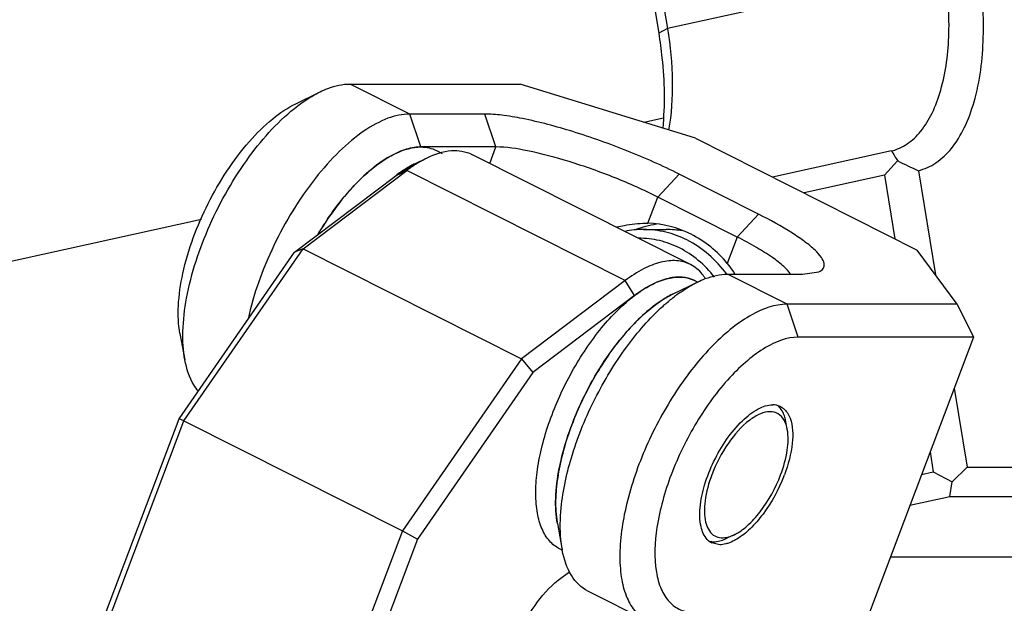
# Model space of a CAD drawing. Header units: millimetres. Extents: x 0 to 12710, y 0 to 5940.
# Tile 236 of 241: x 10731 to 10849, y 2646 to 2716. Entities that reach past the tile are written whole.
import ezdxf

# ---------------------------------------------------------------- set-up
doc = ezdxf.new("R2010")
doc.units = ezdxf.units.MM
doc.header["$LTSCALE"] = 231.275
doc.layers.get('0').update_dxf_attribs({"linetype": 'CONTINUOUS'})
for name, color, linetype in [('2ND_ARM_V2_PITCH_ABL167', 7, 'CONTINUOUS'), ('A2200202_ABL165', 7, 'CONTINUOUS'), ('A2300201_ABL135', 7, 'CONTINUOUS'), ('FWSRM-D10-V4-E2-T2_5_PBL197', 7, 'CONTINUOUS'), ('M2200201_PBL166', 7, 'CONTINUOUS'), ('M2200301_PBL190', 7, 'CONTINUOUS'), ('M2300101_PBL168', 7, 'CONTINUOUS'), ('M2300201_PBL169', 7, 'CONTINUOUS'), ('M2300602_PBL176', 7, 'CONTINUOUS'), ('WFM_0608_06_2_PBL203', 7, 'CONTINUOUS'), ('WFM_0608_06_2_PBL204', 7, 'CONTINUOUS'), ('오른쪽_7_VBL88', 7, 'CONTINUOUS')]:
    doc.layers.add(name, color=color, linetype=linetype)

# ---------------------------------------------------------------- blocks, each defined once
blk = doc.blocks.new('M2300201_PBL169', base_point=(2154.808, 885.77))
at = {"layer": 'M2300201_PBL169', "color": 7}
for p, q in [((2156.075, 899.486), (2156.559, 899.722)), ((2167.08, 895.461), (2158.349, 899.861)), ((2151.605, 896.084), (2155.749, 899.216)), ((2155.327, 899.019), (2156.075, 899.486)), ((2151.264, 895.948), (2155.327, 899.019)), ((2146.842, 889.21), (2151.605, 896.084)), ((2151.605, 896.084), (2151.264, 895.948)), ((2151.605, 896.084), (2160.336, 891.684)), ((2146.649, 889.287), (2151.264, 895.948)), ((2164.48, 894.816), (2160.336, 891.684)), ((2164.852, 894.219), (2160.789, 891.148)), ((2160.336, 891.684), (2155.573, 884.81)), ((2160.336, 891.684), (2160.789, 891.148)), ((2160.789, 891.148), (2156.173, 884.487)), ((2141.945, 876.843), (2146.649, 889.287)), ((2146.842, 889.21), (2146.649, 889.287)), ((2142.092, 876.643), (2146.842, 889.21)), ((2146.842, 889.21), (2155.573, 884.81)), ((2155.573, 884.81), (2150.823, 872.243)), ((2155.573, 884.81), (2156.173, 884.487)), ((2156.173, 884.487), (2151.47, 872.043)), ((2161.802, 882.842), (2162.259, 883.188))]:
    blk.add_line(p, q, dxfattribs=at)
at = {"layer": 'M2300201_PBL169', "color": 2}
for p, q in [((2155.327, 899.019), (2155.749, 899.216)), ((2164.48, 894.816), (2155.749, 899.216)), ((2164.852, 894.219), (2164.48, 894.816))]:
    blk.add_line(p, q, dxfattribs=at)
at = {"layer": 'M2300201_PBL169', "color": 7}
for centre, radius, start, end in [((2159.149, 894.729), 5.63, 122.6936, 127.154), ((2166.961, 891.927), 3.076, 111.8213, 112.8033), ((2168.23, 889.751), 5.601, 126.3786, 127.0884)]:
    blk.add_arc(centre, radius, start, end, dxfattribs=at)
for points, knots in [([(2156.559, 899.721), (2156.863, 899.87), (2157.457, 900.079), (2158.102, 899.986), (2158.349, 899.861)], [0, 0, 0, 0, 0.549393, 1, 1, 1, 1]), ([(2156.108, 899.467), (2156.146, 899.491), (2156.292, 899.582), (2156.444, 899.665), (2156.559, 899.721)], [0, 0, 0, 0, 0.258624, 1, 1, 1, 1]), ([(2167.08, 895.461), (2166.911, 895.546), (2166.511, 895.649), (2165.858, 895.569), (2165.161, 895.285), (2164.71, 894.99), (2164.48, 894.816)], [0, 0, 0, 0, 0.201984, 0.427659, 0.692127, 1, 1, 1, 1]), ([(2167.685, 894.892), (2167.646, 894.954), (2167.485, 895.182), (2167.263, 895.369), (2167.08, 895.461)], [0, 0, 0, 0, 0.264628, 1, 1, 1, 1]), ([(2166.63, 894.956), (2166.566, 894.956), (2166.288, 894.939), (2166.016, 894.862), (2165.817, 894.783)], [0, 0, 0, 0, 0.231481, 1, 1, 1, 1]), ([(2167.256, 894.813), (2167.209, 894.837), (2167.012, 894.922), (2166.793, 894.956), (2166.63, 894.956)], [0, 0, 0, 0, 0.243799, 1, 1, 1, 1]), ([(2165.769, 894.763), (2165.697, 894.733), (2165.395, 894.592), (2165.113, 894.412), (2164.907, 894.261)], [0, 0, 0, 0, 0.232603, 1, 1, 1, 1]), ([(2160.152, 880.461), (2160.335, 880.945), (2160.789, 881.815), (2161.438, 882.567), (2161.802, 882.842)], [0, 0, 0, 0, 0.531185, 1, 1, 1, 1])]:
    blk.add_open_spline(points, degree=3, knots=knots, dxfattribs=at)
blk = doc.blocks.new('WFM_0608_06_2_PBL203', base_point=(2164.132, 889.5))
at = {"layer": 'WFM_0608_06_2_PBL203', "color": 7}
for p, q in [((2167.363, 894.759), (2167.252, 894.815)), ((2161.962, 884.043), (2161.852, 884.099))]:
    blk.add_line(p, q, dxfattribs=at)
blk.add_arc((2168.001, 890.986), 3.671, 115.871, 117.4899, dxfattribs=at)
for points, knots in [([(2161.852, 884.099), (2161.7, 884.175), (2161.413, 884.405), (2161.116, 884.91), (2160.94, 885.554), (2160.882, 886.318), (2160.943, 887.182), (2161.119, 888.118), (2161.406, 889.099), (2161.926, 890.426), (2162.611, 891.689), (2163.43, 892.822), (2164.072, 893.551), (2164.73, 894.149), (2165.383, 894.597), (2166.012, 894.88), (2166.435, 894.956), (2166.63, 894.956)], [0, 0, 0, 0, 0.037453, 0.079083, 0.127564, 0.183899, 0.247891, 0.318552, 0.394381, 0.473545, 0.633553, 0.710382, 0.782468, 0.848215, 0.906487, 0.956861, 1, 1, 1, 1]), ([(2166.63, 894.956), (2166.74, 894.956), (2166.955, 894.934), (2167.159, 894.862), (2167.252, 894.815)], [0, 0, 0, 0, 0.511275, 1, 1, 1, 1]), ([(2166.306, 894.242), (2166.226, 894.2), (2165.886, 894.008), (2165.572, 893.771), (2165.344, 893.576)], [0, 0, 0, 0, 0.232013, 1, 1, 1, 1]), ([(2165.344, 893.576), (2165.108, 893.373), (2164.644, 892.917), (2163.772, 891.853), (2162.838, 890.32), (2162.161, 888.657), (2161.826, 887.324), (2161.735, 886.679), (2161.712, 886.368)], [0, 0, 0, 0, 0.113327, 0.236505, 0.500007, 0.763506, 0.886679, 1, 1, 1, 1]), ([(2161.712, 886.368), (2161.705, 886.26), (2161.685, 885.856), (2161.707, 885.449), (2161.756, 885.157)], [0, 0, 0, 0, 0.268951, 1, 1, 1, 1])]:
    blk.add_open_spline(points, degree=3, knots=knots, dxfattribs=at)
blk = doc.blocks.new('WFM_0608_06_2_PBL204', base_point=(2154.678, 898.407))
at = {"layer": 'WFM_0608_06_2_PBL204', "color": 7}
blk.add_line((2156.934, 900.015), (2157.161, 899.9), dxfattribs=at)
for centre, radius, start, end in [((2157.683, 896.184), 3.672, 115.8698, 117.5067), ((2158.866, 894.338), 5.869, 127.0507, 128.1009), ((2158.713, 894.54), 5.615, 126.0912, 127.0501)]:
    blk.add_arc(centre, radius, start, end, dxfattribs=at)
for points, knots in [([(2152.195, 896.657), (2152.488, 897.154), (2152.968, 897.855), (2153.691, 898.678), (2154.232, 899.193), (2154.775, 899.608), (2155.438, 899.992), (2155.976, 900.156), (2156.312, 900.156)], [0, 0, 0, 0, 0.30967, 0.453889, 0.587947, 0.710157, 0.819526, 1, 1, 1, 1]), ([(2156.312, 900.156), (2156.421, 900.156), (2156.636, 900.134), (2156.84, 900.062), (2156.934, 900.015)], [0, 0, 0, 0, 0.511275, 1, 1, 1, 1]), ([(2155.987, 899.442), (2155.938, 899.416), (2155.738, 899.306), (2155.546, 899.18), (2155.406, 899.078)], [0, 0, 0, 0, 0.23846, 1, 1, 1, 1])]:
    blk.add_open_spline(points, degree=3, knots=knots, dxfattribs=at)
blk = doc.blocks.new('A2300201_ABL135', base_point=(2089.553, 708.625))
at = {"layer": 'M2300201_PBL169'}
blk.add_blockref('M2300201_PBL169', (2154.808, 885.77), dxfattribs=at)
at = {"layer": 'WFM_0608_06_2_PBL203'}
blk.add_blockref('WFM_0608_06_2_PBL203', (2164.132, 889.5), dxfattribs=at)
at = {"layer": 'WFM_0608_06_2_PBL204'}
blk.add_blockref('WFM_0608_06_2_PBL204', (2154.678, 898.407), dxfattribs=at)
blk = doc.blocks.new('M2200201_PBL166', base_point=(2182.675, 910.768))
at = {"layer": 'M2200201_PBL166', "color": 7}
for p, q in [((2163.983, 918.152), (2166.165, 904.889)), ((2163.632, 917.965), (2165.815, 904.702)), ((2175.121, 899.998), (2170.362, 898.954)), ((2174.84, 899.023), (2175.365, 899.602)), ((2176.191, 899.209), (2176.876, 895.047)), ((2174.84, 899.023), (2171.625, 898.317)), ((2174.84, 899.023), (2175.257, 896.487)), ((2177.621, 890.516), (2178.14, 887.362)), ((2176.659, 887.969), (2176.79, 887.176)), ((2177.546, 886.778), (2178.14, 887.362)), ((2178.14, 887.362), (2202.14, 887.362)), ((2176.32, 887.073), (2176.79, 887.176)), ((2176.79, 887.176), (2177.546, 886.778)), ((2177.451, 886.193), (2177.546, 886.778)), ((2175.855, 885.843), (2177.451, 886.193)), ((2177.451, 886.193), (2201.451, 886.193)), ((2190.391, 883.767), (2175.071, 883.767))]:
    blk.add_line(p, q, dxfattribs=at)
at = {"layer": 'M2200201_PBL166', "color": 2}
for p, q in [((2177.226, 907.315), (2166.165, 904.889)), ((2166.165, 904.889), (2165.815, 904.702))]:
    blk.add_line(p, q, dxfattribs=at)
at = {"layer": 'M2200201_PBL166', "color": 7}
for centre, radius, start, end in [((2182.914, 904.526), 9.012, 210.1556, 213.111), ((2189.904, 929.093), 32.88, 243.7569, 245.3516)]:
    blk.add_arc(centre, radius, start, end, dxfattribs=at)
for points, knots in [([(2176.191, 899.209), (2176.44, 899.27), (2176.942, 899.5), (2177.568, 900.107), (2178.076, 900.947), (2178.613, 902.42), (2178.884, 904.659), (2178.738, 906.524), (2178.577, 907.502)], [0, 0, 0, 0, 0.082987, 0.17415, 0.278479, 0.397983, 0.679134, 1, 1, 1, 1]), ([(2175.121, 899.998), (2175.341, 900.051), (2175.783, 900.255), (2176.336, 900.791), (2176.784, 901.532), (2177.258, 902.831), (2177.497, 904.807), (2177.368, 906.452), (2177.226, 907.315)], [0, 0, 0, 0, 0.082987, 0.17415, 0.278479, 0.397983, 0.679133, 1, 1, 1, 1]), ([(2165.815, 904.702), (2165.868, 904.376), (2166.038, 903.117), (2166.064, 901.835), (2165.974, 900.9)], [0, 0, 0, 0, 0.260551, 1, 1, 1, 1]), ([(2166.165, 904.889), (2166.281, 904.189), (2166.408, 902.831), (2166.322, 901.467), (2166.213, 900.828)], [0, 0, 0, 0, 0.522433, 1, 1, 1, 1])]:
    blk.add_open_spline(points, degree=3, knots=knots, dxfattribs=at)
blk = doc.blocks.new('M2200301_PBL190', base_point=(2122.489, 908.168))
at = {"layer": 'M2200301_PBL190', "color": 7}
for p, q in [((2165.215, 901.146), (2166.005, 901.319)), ((2089.196, 884.469), (2147.54, 897.268))]:
    blk.add_line(p, q, dxfattribs=at)
blk = doc.blocks.new('A2200202_ABL165', base_point=(2128.195, 904.815))
at = {"layer": 'M2200201_PBL166'}
blk.add_blockref('M2200201_PBL166', (2182.675, 910.768), dxfattribs=at)
at = {"layer": 'M2200301_PBL190'}
blk.add_blockref('M2200301_PBL190', (2122.489, 908.168), dxfattribs=at)
blk = doc.blocks.new('M2300101_PBL168', base_point=(2162.504, 891.857))
at = {"layer": 'M2300101_PBL168', "color": 7}
for p, q in [((2153.483, 902.672), (2160.276, 902.672)), ((2167.281, 900.507), (2160.276, 902.672)), ((2151.312, 901.886), (2152.281, 902.357)), ((2158.864, 901.472), (2155.864, 901.472)), ((2167.281, 900.507), (2176.148, 896.038)), ((2159.312, 900.156), (2156.312, 900.156)), ((2169.802, 897.472), (2166.627, 899.072)), ((2168.955, 896.556), (2165.78, 898.156)), ((2165.289, 897.107), (2165.383, 897.105)), ((2177.738, 893.872), (2176.148, 896.038)), ((2171.564, 895.072), (2172.209, 895.167)), ((2168.564, 895.072), (2171.564, 895.072)), ((2166.393, 894.286), (2167.362, 894.757)), ((2177.738, 893.872), (2170.945, 893.872)), ((2177.738, 893.872), (2178.393, 892.556)), ((2146.685, 892.704), (2146.882, 891.645)), ((2178.393, 892.556), (2171.393, 892.556)), ((2178.393, 892.556), (2174.236, 881.558)), ((2161.766, 885.104), (2161.963, 884.045)), ((2168.258, 884.261), (2167.942, 884.333)), ((2165.37, 881.206), (2162.989, 882.406)), ((2167.236, 881.558), (2174.236, 881.558)), ((2174.236, 881.558), (2172.888, 881.041)), ((2165.37, 881.206), (2166.096, 881.041)), ((2166.096, 881.041), (2172.888, 881.041))]:
    blk.add_line(p, q, dxfattribs=at)
at = {"layer": 'M2300101_PBL168', "color": 2}
for p, q in [((2155.864, 901.472), (2153.483, 902.672)), ((2156.312, 900.156), (2155.864, 901.472)), ((2159.312, 900.156), (2158.864, 901.472)), ((2159.064, 899.501), (2159.312, 900.156)), ((2165.78, 898.156), (2166.627, 899.072)), ((2165.383, 897.106), (2165.78, 898.156)), ((2168.955, 896.556), (2169.802, 897.472)), ((2168.955, 896.556), (2168.558, 895.506)), ((2170.945, 893.872), (2168.564, 895.072)), ((2171.393, 892.556), (2170.945, 893.872)), ((2167.236, 881.558), (2166.096, 881.041))]:
    blk.add_line(p, q, dxfattribs=at)
at = {"layer": 'M2300101_PBL168', "color": 7}
for centre, radius, start, end in [((2155.449, 896.469), 6.7, 127.0872, 127.2602), ((2166.317, 893.034), 4.076, 105.9596, 110.9865), ((2166.306, 893.071), 4.037, 102.9466, 105.954), ((2166.297, 893.111), 3.996, 96.7226, 102.9499), ((2165.756, 893.16), 3.654, 34.1917, 39.9292), ((2165.742, 893.15), 3.671, 31.7332, 34.193), ((2170.53, 888.869), 6.7, 127.0872, 127.2602), ((2170.371, 889.065), 0.787, 85.0516, 90.031), ((2170.377, 889.132), 0.72, 76.713, 85.0801), ((2164.992, 889.267), 6.251, 338.7303, 339.2945), ((2168.27, 884.958), 0.707, 223.1227, 229.9984), ((2168.245, 884.929), 0.669, 230.0481, 232.4895), ((2168.234, 884.914), 0.65, 232.4825, 243.2735), ((2166.089, 884.814), 4.197, 189.8313, 190.5522)]:
    blk.add_arc(centre, radius, start, end, dxfattribs=at)
for points, knots in [([(2152.281, 902.357), (2152.384, 902.408), (2152.765, 902.574), (2153.182, 902.672), (2153.483, 902.672)], [0, 0, 0, 0, 0.276599, 1, 1, 1, 1]), ([(2151.409, 901.813), (2151.481, 901.868), (2151.759, 902.069), (2152.054, 902.247), (2152.281, 902.357)], [0, 0, 0, 0, 0.265007, 1, 1, 1, 1]), ([(2146.685, 892.704), (2146.618, 893.066), (2146.588, 893.876), (2146.853, 895.656), (2147.714, 897.942), (2149.039, 899.995), (2150.313, 901.266), (2150.981, 901.725), (2151.312, 901.886)], [0, 0, 0, 0, 0.102636, 0.223653, 0.500007, 0.776359, 0.897375, 1, 1, 1, 1]), ([(2146.882, 891.645), (2146.812, 892.02), (2146.769, 892.853), (2146.992, 894.691), (2147.8, 897.112), (2149.3, 899.735), (2150.653, 901.238), (2151.393, 901.801)], [0, 0, 0, 0, 0.099472, 0.21538, 0.481263, 0.757733, 1, 1, 1, 1]), ([(2155.864, 901.472), (2155.57, 901.472), (2154.916, 901.321), (2153.969, 900.79), (2152.998, 899.969), (2151.695, 898.495), (2150.349, 896.275), (2149.626, 894.287), (2149.403, 893.272)], [0, 0, 0, 0, 0.08068, 0.178888, 0.295141, 0.42673, 0.715776, 1, 1, 1, 1]), ([(2166.627, 899.072), (2165.958, 899.41), (2164.561, 900.028), (2162.472, 900.771), (2160.78, 901.228), (2159.598, 901.43), (2159.091, 901.472), (2158.864, 901.472)], [0, 0, 0, 0, 0.275008, 0.560036, 0.813578, 0.917007, 1, 1, 1, 1]), ([(2155.5, 899.983), (2155.206, 899.865), (2154.602, 899.511), (2153.421, 898.475), (2152.67, 897.454), (2152.221, 896.702)], [0, 0, 0, 0, 0.202322, 0.44136, 1, 1, 1, 1]), ([(2156.312, 900.156), (2156.248, 900.156), (2155.97, 900.139), (2155.698, 900.062), (2155.5, 899.983)], [0, 0, 0, 0, 0.231178, 1, 1, 1, 1]), ([(2165.78, 898.156), (2165.223, 898.437), (2164.059, 898.951), (2162.317, 899.573), (2160.728, 899.997), (2159.735, 900.156), (2159.312, 900.156)], [0, 0, 0, 0, 0.275064, 0.56015, 0.813744, 1, 1, 1, 1]), ([(2172.209, 895.167), (2172.279, 895.196), (2172.413, 895.277), (2172.448, 895.528), (2172.301, 895.781), (2172.04, 896.066), (2171.645, 896.387), (2170.904, 896.89), (2170.264, 897.239), (2169.802, 897.472)], [0, 0, 0, 0, 0.060164, 0.112308, 0.183513, 0.285682, 0.420745, 0.587223, 1, 1, 1, 1]), ([(2164.145, 896.958), (2164.241, 896.982), (2164.617, 897.066), (2165.003, 897.106), (2165.289, 897.106)], [0, 0, 0, 0, 0.257349, 1, 1, 1, 1]), ([(2168.558, 895.506), (2168.161, 895.981), (2167.196, 896.777), (2165.976, 897.092), (2165.383, 897.106)], [0, 0, 0, 0, 0.510967, 1, 1, 1, 1]), ([(2171.081, 895.064), (2171.012, 895.181), (2170.78, 895.425), (2170.321, 895.778), (2169.695, 896.168), (2169.217, 896.424), (2168.955, 896.556)], [0, 0, 0, 0, 0.156065, 0.379086, 0.664019, 1, 1, 1, 1]), ([(2167.362, 894.757), (2167.465, 894.808), (2167.846, 894.974), (2168.263, 895.072), (2168.564, 895.072)], [0, 0, 0, 0, 0.276599, 1, 1, 1, 1]), ([(2166.49, 894.213), (2166.562, 894.268), (2166.84, 894.469), (2167.135, 894.647), (2167.362, 894.757)], [0, 0, 0, 0, 0.265007, 1, 1, 1, 1]), ([(2165.872, 893.981), (2165.915, 894.011), (2166.084, 894.121), (2166.259, 894.221), (2166.393, 894.286)], [0, 0, 0, 0, 0.260812, 1, 1, 1, 1]), ([(2165.992, 893.801), (2166.032, 893.837), (2166.188, 893.975), (2166.35, 894.107), (2166.474, 894.201)], [0, 0, 0, 0, 0.256682, 1, 1, 1, 1]), ([(2161.766, 885.104), (2161.704, 885.438), (2161.669, 886.181), (2161.882, 887.821), (2162.625, 889.963), (2163.796, 891.935), (2164.944, 893.247), (2165.56, 893.77), (2165.872, 893.981)], [0, 0, 0, 0, 0.100298, 0.217615, 0.486468, 0.762913, 0.888959, 1, 1, 1, 1]), ([(2161.918, 885.727), (2161.989, 886.453), (2162.329, 887.962), (2163.222, 890.135), (2164.439, 892.143), (2165.45, 893.313), (2165.992, 893.801)], [0, 0, 0, 0, 0.237724, 0.500145, 0.76249, 1, 1, 1, 1]), ([(2170.945, 893.872), (2170.456, 893.872), (2169.669, 893.577), (2168.729, 892.932), (2167.661, 891.96), (2166.438, 890.394), (2165.267, 888.236), (2164.485, 885.989), (2164.212, 884.167), (2164.306, 882.903), (2164.513, 882.152), (2164.858, 881.563), (2165.194, 881.295), (2165.37, 881.206)], [0, 0, 0, 0, 0.092915, 0.151253, 0.217085, 0.366015, 0.526229, 0.681267, 0.815853, 0.872264, 0.920808, 0.962487, 1, 1, 1, 1]), ([(2171.393, 892.556), (2170.935, 892.556), (2170.199, 892.256), (2169.334, 891.622), (2168.353, 890.669), (2167.261, 889.161), (2166.27, 887.131), (2165.696, 885.1), (2165.61, 883.515), (2165.875, 882.506), (2166.203, 881.965), (2166.677, 881.623), (2167.051, 881.558), (2167.236, 881.558)], [0, 0, 0, 0, 0.096785, 0.158418, 0.228126, 0.384896, 0.550003, 0.703767, 0.829649, 0.879842, 0.922455, 0.960823, 1, 1, 1, 1]), ([(2147.42, 890.395), (2147.354, 890.474), (2147.089, 890.848), (2146.947, 891.297), (2146.882, 891.645)], [0, 0, 0, 0, 0.22481, 1, 1, 1, 1]), ([(2167.754, 884.474), (2167.625, 884.613), (2167.451, 885.045), (2167.447, 885.799), (2167.634, 886.688), (2168.119, 887.906), (2168.837, 888.985), (2169.715, 889.691), (2170.171, 889.852), (2170.371, 889.852)], [0, 0, 0, 0, 0.085588, 0.199265, 0.338669, 0.49328, 0.791107, 0.909847, 1, 1, 1, 1]), ([(2170.687, 889.78), (2170.729, 889.759), (2170.9, 889.648), (2171.011, 889.464), (2171.065, 889.318)], [0, 0, 0, 0, 0.23261, 1, 1, 1, 1]), ([(2171.065, 889.318), (2171.181, 889.007), (2171.194, 888.207), (2170.993, 887.464), (2170.839, 887.057)], [0, 0, 0, 0, 0.43252, 1, 1, 1, 1]), ([(2170.817, 886.999), (2170.609, 886.464), (2170.202, 885.716), (2169.509, 884.909), (2169.128, 884.598), (2168.936, 884.483)], [0, 0, 0, 0, 0.541653, 0.788617, 1, 1, 1, 1]), ([(2161.954, 884.097), (2161.932, 884.22), (2161.863, 884.76), (2161.877, 885.309), (2161.918, 885.727)], [0, 0, 0, 0, 0.228965, 1, 1, 1, 1]), ([(2168.58, 884.317), (2168.552, 884.308), (2168.447, 884.277), (2168.338, 884.261), (2168.258, 884.261)], [0, 0, 0, 0, 0.266491, 1, 1, 1, 1]), ([(2168.936, 884.483), (2168.906, 884.465), (2168.792, 884.4), (2168.671, 884.346), (2168.58, 884.317)], [0, 0, 0, 0, 0.265995, 1, 1, 1, 1]), ([(2162.989, 882.406), (2162.722, 882.54), (2162.229, 883.039), (2162.03, 883.687), (2161.963, 884.045)], [0, 0, 0, 0, 0.450711, 1, 1, 1, 1])]:
    blk.add_open_spline(points, degree=3, knots=knots, dxfattribs=at)
blk.add_open_spline([(2170.543, 889.833), (2170.592, 889.821), (2170.641, 889.803), (2170.687, 889.78)], degree=3, dxfattribs=at)
blk = doc.blocks.new('M2300602_PBL176', base_point=(2169.315, 887.11))
at = {"layer": 'M2300602_PBL176', "color": 7}
for p, q in [((2170.955, 888.869), (2170.896, 889.186)), ((2168.834, 884.66), (2168.543, 884.519))]:
    blk.add_line(p, q, dxfattribs=at)
for centre, radius, start, end in [((2170.025, 888.786), 0.921, 25.3497, 29.4853), ((2168.32, 885.594), 1.061, 281.8081, 286.1128)]:
    blk.add_arc(centre, radius, start, end, dxfattribs=at)
for points in [[(2170.645, 889.749), (2170.616, 889.782), (2170.583, 889.812), (2170.548, 889.838)], [(2168.615, 884.575), (2168.69, 884.596), (2168.763, 884.626), (2168.834, 884.66)], [(2167.814, 884.41), (2167.851, 884.399), (2167.888, 884.392), (2167.926, 884.387)]]:
    blk.add_open_spline(points, degree=3, dxfattribs=at)
for points, knots in [([(2170.896, 889.186), (2170.885, 889.243), (2170.838, 889.444), (2170.745, 889.639), (2170.645, 889.749)], [0, 0, 0, 0, 0.280875, 1, 1, 1, 1]), ([(2170.827, 889.239), (2170.77, 889.34), (2170.612, 889.521), (2170.244, 889.608), (2169.838, 889.498), (2169.226, 889.115), (2168.524, 888.298), (2168.107, 887.501), (2167.939, 887.057)], [0, 0, 0, 0, 0.081246, 0.159946, 0.253469, 0.370004, 0.665313, 1, 1, 1, 1]), ([(2170.955, 888.869), (2170.949, 888.897), (2170.927, 889.004), (2170.892, 889.108), (2170.857, 889.18)], [0, 0, 0, 0, 0.266442, 1, 1, 1, 1]), ([(2170.689, 887.057), (2170.809, 887.374), (2170.977, 887.969), (2171.005, 888.597), (2170.955, 888.869)], [0, 0, 0, 0, 0.551729, 1, 1, 1, 1]), ([(2167.939, 887.057), (2167.813, 886.723), (2167.673, 886.227), (2167.63, 885.582), (2167.677, 885.101), (2167.876, 884.677), (2168.25, 884.523), (2168.441, 884.536), (2168.537, 884.556)], [0, 0, 0, 0, 0.346309, 0.495281, 0.623291, 0.818515, 0.904841, 1, 1, 1, 1]), ([(2168.834, 884.66), (2169.023, 884.752), (2169.402, 885.03), (2170.09, 885.797), (2170.49, 886.529), (2170.689, 887.057)], [0, 0, 0, 0, 0.204414, 0.450518, 1, 1, 1, 1]), ([(2167.926, 884.387), (2167.974, 884.381), (2168.187, 884.377), (2168.395, 884.447), (2168.543, 884.519)], [0, 0, 0, 0, 0.22364, 1, 1, 1, 1])]:
    blk.add_open_spline(points, degree=3, knots=knots, dxfattribs=at)
blk = doc.blocks.new('FWSRM-D10-V4-E2-T2_5_PBL197', base_point=(2166.5, 895.907))
at = {"layer": 'FWSRM-D10-V4-E2-T2_5_PBL197', "color": 7}
blk.add_line((2165.214, 896.857), (2166.114, 896.857), dxfattribs=at)
for centre, start, end in [((2165.216, 893.085), 90.0189, 101.4371), ((2166.113, 893.085), 80.0167, 89.9805)]:
    blk.add_arc(centre, 3.772, start, end, dxfattribs=at)
for points, knots in [([(2166.946, 896.439), (2166.678, 896.575), (2166.111, 896.785), (2165.511, 896.857), (2165.214, 896.857)], [0, 0, 0, 0, 0.503361, 1, 1, 1, 1]), ([(2166.65, 896.119), (2166.396, 896.247), (2165.861, 896.444), (2165.293, 896.509), (2165.012, 896.507)], [0, 0, 0, 0, 0.50335, 1, 1, 1, 1]), ([(2168.532, 895.07), (2168.322, 895.359), (2167.845, 895.885), (2167.255, 896.284), (2166.946, 896.439)], [0, 0, 0, 0, 0.508147, 1, 1, 1, 1]), ([(2168.04, 894.958), (2167.851, 895.202), (2167.428, 895.645), (2166.917, 895.984), (2166.65, 896.119)], [0, 0, 0, 0, 0.507556, 1, 1, 1, 1])]:
    blk.add_open_spline(points, degree=3, knots=knots, dxfattribs=at)
blk = doc.blocks.new('2ND_ARM_V2_PITCH_ABL167', base_point=(2182.789, 891.668))
at = {"layer": 'FWSRM-D10-V4-E2-T2_5_PBL197'}
blk.add_blockref('FWSRM-D10-V4-E2-T2_5_PBL197', (2166.5, 895.907), dxfattribs=at)
at = {"layer": 'M2300101_PBL168'}
blk.add_blockref('M2300101_PBL168', (2162.504, 891.857), dxfattribs=at)
at = {"layer": 'M2300602_PBL176'}
blk.add_blockref('M2300602_PBL176', (2169.315, 887.11), dxfattribs=at)
blk = doc.blocks.new('오른쪽_7_VBL88', base_point=(1971.322, 734.055))
at = {"layer": '2ND_ARM_V2_PITCH_ABL167'}
blk.add_blockref('2ND_ARM_V2_PITCH_ABL167', (2182.789, 891.668), dxfattribs=at)
at = {"layer": 'A2200202_ABL165'}
blk.add_blockref('A2200202_ABL165', (2128.195, 904.815), dxfattribs=at)
at = {"layer": 'A2300201_ABL135'}
blk.add_blockref('A2300201_ABL135', (2089.553, 708.625), dxfattribs=at)
blk = doc.blocks.new('RERE')
at = {"layer": '오른쪽_7_VBL88'}
blk.add_blockref('오른쪽_7_VBL88', (1971.322, 734.055), dxfattribs=at)

msp = doc.modelspace()

# ---------------------------------------------------------------- block references
at = {"xscale": 3, "yscale": 3, "zscale": 3}
msp.add_blockref('RERE', (4310.1, 0), dxfattribs=at)

doc.saveas('drawing.dxf')
